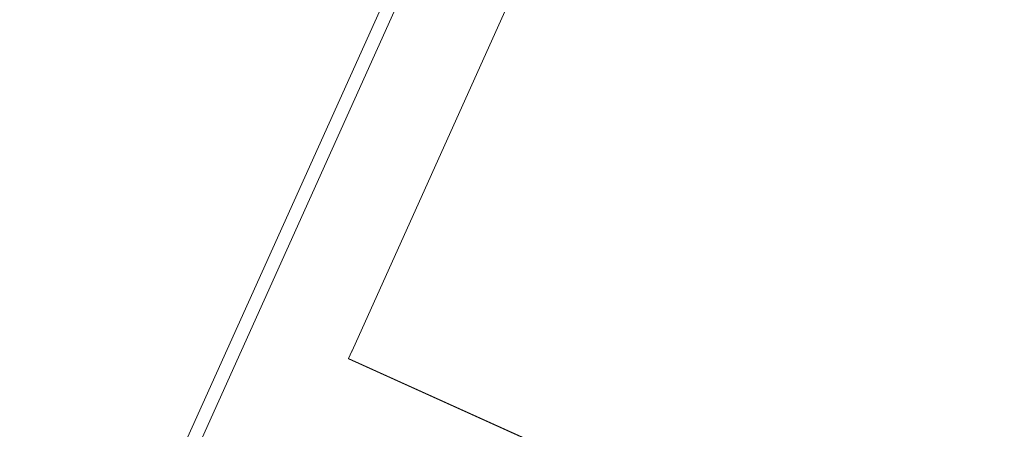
# Model space of a CAD drawing. Header units: millimetres. Extents: x 6161 to 8965, y -9035 to -5431.
# Tile 43 of 256: x 7348.1 to 7355.42, y -7967.61 to -7964.57. Entities that reach past the tile are written whole.
import ezdxf

# ---------------------------------------------------------------- set-up
doc = ezdxf.new("R2010")
doc.units = ezdxf.units.MM
doc.layers.add('2d_2_WYMIAROWA', color=8, linetype='Continuous', lineweight=18)
doc.layers.add('MEBLE PKN', color=150, linetype='Continuous', lineweight=20)

# ---------------------------------------------------------------- blocks, each defined once
blk = doc.blocks.new('WYSPA KASOWA')
at = {"layer": '2d_2_WYMIAROWA'}
for p, q in [((-319.3728, 21.3007), (-325.5158, 7.6666)), ((-320.8399, 17.8051), (-324.8976, 8.7964)), ((-323.0446, 11.084), (-320.2375, 17.3165)), ((-323.0708, 11.0256), (-323.0458, 11.0814)), ((-323.0458, 11.0814), (-323.0446, 11.084)), ((-323.0718, 11.0233), (-323.0708, 11.0256)), ((-318.1964, 8.8237), (-323.0718, 11.0233)), ((-318.1952, 8.8263), (-323.0708, 11.0256)), ((-318.1964, 8.8237), (-323.0708, 11.0256))]:
    blk.add_line(p, q, dxfattribs=at)

msp = doc.modelspace()

# ---------------------------------------------------------------- block references
at = {"layer": 'MEBLE PKN'}
msp.add_blockref('WYSPA KASOWA', (7673.6174, -7978.1116), dxfattribs=at)

doc.saveas('drawing.dxf')
